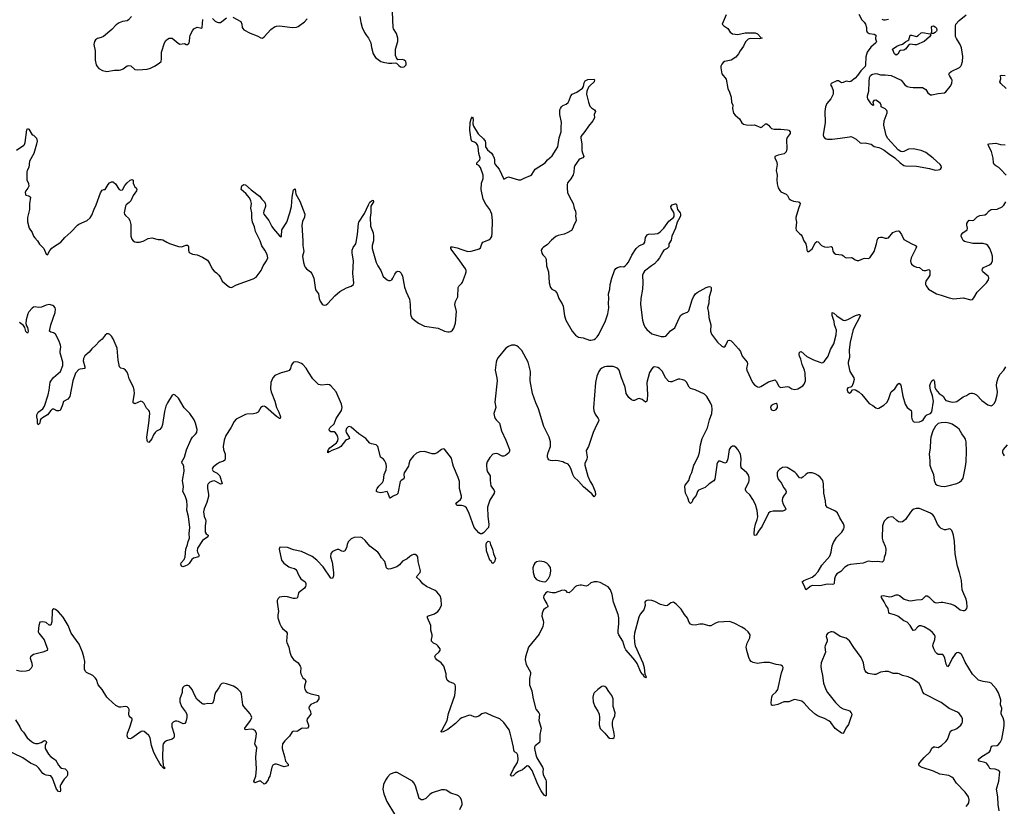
# Model space of a CAD drawing. Header units: inches. Extents: x 1603746 to 1744129, y 385869 to 533836.
# Tile 61 of 105: x 1713591 to 1726240, y 415609 to 425708. Entities that reach past the tile are written whole.
import ezdxf

# ---------------------------------------------------------------- set-up
doc = ezdxf.new("R2010")
doc.units = ezdxf.units.IN
doc.header["$MEASUREMENT"] = 0
for name, color, linetype in [('B7411', 7, 'Continuous'), ('B7412', 7, 'Continuous'), ('B7421', 7, 'Continuous'), ('B7422', 7, 'Continuous')]:
    doc.layers.add(name, color=color, linetype=linetype)

msp = doc.modelspace()

# ---------------------------------------------------------------- linework, layer by layer
at = {"layer": 'B7411', "color": 6}
for points, elevation in [([(1716124, 420000), (1716076, 419964), (1716066, 419950), (1716064, 419936), (1716078, 419910), (1716130, 419884), (1716162, 419850), (1716192, 419748), (1716170, 419745), (1716110, 419781), (1716090, 419787), (1716070, 419785), (1716034, 419770), (1716012, 419750), (1716002, 419730), (1716003, 419690), (1716017, 419617), (1716015, 419585), (1715997, 419510), (1715961, 419430), (1715952, 419390), (1715959, 419330), (1715980, 419290), (1715983, 419270), (1715973, 419210), (1715975, 419130), (1715986, 419106), (1716012, 419090), (1716007, 419070), (1715940, 419020), (1715877, 418923), (1715870, 418890), (1715875, 418870), (1715896, 418830), (1715889, 418811), (1715825, 418795), (1715802, 418778), (1715770, 418728), (1715750, 418707), (1715712, 418690), (1715685, 418685), (1715668, 418690), (1715663, 418717), (1715667, 418733), (1715702, 418778), (1715715, 418810), (1715724, 418910), (1715748, 418970), (1715756, 419010), (1715771, 419050), (1715768, 419110), (1715776, 419190), (1715760, 419330), (1715740, 419410), (1715743, 419470), (1715737, 419530), (1715716, 419596), (1715689, 419650), (1715696, 419710), (1715682, 419790), (1715705, 419910), (1715699, 419970), (1715690, 419997), (1715688, 420000)], 200), ([(1718590, 420000), (1718584, 419976), (1718531, 419890), (1718528, 419870), (1718531, 419829), (1718526, 419814), (1718490, 419794), (1718480, 419780), (1718450, 419626), (1718437, 419610), (1718390, 419590), (1718350, 419565), (1718340, 419580), (1718326, 419626), (1718310, 419650), (1718230, 419635), (1718190, 419640), (1718175, 419650), (1718173, 419670), (1718183, 419690), (1718203, 419717), (1718253, 419767), (1718264, 419790), (1718272, 419868), (1718297, 419930), (1718305, 419970), (1718298, 420000)], 200), ([(1719590, 420000), (1719587, 419987), (1719591, 419930), (1719602, 419902), (1719634, 419850), (1719636, 419790), (1719645, 419725), (1719651, 419710), (1719683, 419670), (1719690, 419650), (1719686, 419630), (1719630, 419538), (1719602, 419450), (1719604, 419330), (1719619, 419230), (1719613, 419190), (1719550, 419118), (1719530, 419107), (1719510, 419106), (1719490, 419118), (1719430, 419190), (1719366, 419370), (1719330, 419443), (1719310, 419460), (1719290, 419468), (1719267, 419473), (1719210, 419470), (1719195, 419490), (1719205, 419510), (1719254, 419550), (1719268, 419570), (1719267, 419590), (1719239, 419690), (1719239, 419779), (1719223, 419830), (1719164, 419970), (1719157, 420000)], 200), ([(1720000, 416054), (1719964, 416036), (1719930, 416002), (1719910, 415997), (1719898, 416010), (1719936, 416090), (1719984, 416170), (1719993, 416210), (1719990, 416266), (1719977, 416290), (1719947, 416310), (1719937, 416330), (1719933, 416370), (1719910, 416481), (1719893, 416550), (1719877, 416590), (1719810, 416685), (1719761, 416730), (1719670, 416765), (1719590, 416806), (1719570, 416809), (1719530, 416797), (1719490, 416768), (1719450, 416755), (1719430, 416757), (1719390, 416776), (1719370, 416781), (1719270, 416744), (1719250, 416730), (1719190, 416670), (1719090, 416596), (1719030, 416567), (1719010, 416562), (1719005, 416565), (1719004, 416570), (1719016, 416584), (1719081, 416710), (1719100, 416800), (1719180, 417030), (1719191, 417111), (1719191, 417150), (1719184, 417170), (1719170, 417186), (1719110, 417207), (1719083, 417230), (1719070, 417270), (1719068, 417310), (1719038, 417410), (1719007, 417450), (1718950, 417490), (1718934, 417510), (1718926, 417530), (1718931, 417550), (1718976, 417590), (1718991, 417610), (1718993, 417630), (1718964, 417670), (1718945, 417685), (1718905, 417705), (1718883, 417730), (1718880, 417750), (1718890, 417790), (1718891, 417810), (1718872, 417870), (1718871, 417930), (1718830, 418030), (1718831, 418049), (1718918, 418082), (1718961, 418110), (1718981, 418130), (1718999, 418161), (1719008, 418190), (1719007, 418270), (1718992, 418310), (1718950, 418364), (1718930, 418378), (1718817, 418430), (1718770, 418467), (1718734, 418510), (1718690, 418550), (1718697, 418570), (1718736, 418610), (1718741, 418630), (1718710, 418750), (1718704, 418810), (1718691, 418830), (1718670, 418840), (1718650, 418841), (1718630, 418834), (1718603, 418817), (1718570, 418787), (1718510, 418757), (1718470, 418710), (1718437, 418683), (1718361, 418659), (1718330, 418655), (1718310, 418662), (1718303, 418670), (1718281, 418750), (1718237, 418797), (1718211, 418851), (1718193, 418870), (1718089, 418949), (1718030, 419021), (1717990, 419054), (1717970, 419063), (1717890, 419062), (1717850, 419042), (1717810, 419005), (1717797, 418970), (1717790, 418928), (1717770, 418889), (1717750, 418880), (1717730, 418884), (1717690, 418904), (1717670, 418907), (1717610, 418881), (1717590, 418853), (1717584, 418810), (1717604, 418744), (1717624, 418610), (1717624, 418570), (1717610, 418533), (1717590, 418540), (1717490, 418684), (1717410, 418767), (1717350, 418816), (1717210, 418882), (1717110, 418903), (1717030, 418933), (1716943, 418937), (1716927, 418930), (1716924, 418910), (1716956, 418770), (1716967, 418750), (1716985, 418730), (1717050, 418684), (1717070, 418674), (1717121, 418661), (1717140, 418650), (1717153, 418633), (1717168, 418590), (1717190, 418550), (1717204, 418530), (1717257, 418490), (1717268, 418470), (1717269, 418450), (1717263, 418430), (1717250, 418409), (1717173, 418350), (1717158, 418290), (1717150, 418283), (1717130, 418276), (1717110, 418278), (1717030, 418300), (1716990, 418304), (1716930, 418293), (1716910, 418278), (1716898, 418250), (1716898, 418230), (1716918, 418110), (1716908, 418068), (1716908, 418028), (1716934, 417950), (1716955, 417910), (1716969, 417890), (1717014, 417854), (1717028, 417830), (1717018, 417730), (1717023, 417710), (1717049, 417650), (1717060, 417590), (1717077, 417537), (1717110, 417493), (1717167, 417450), (1717194, 417410), (1717202, 417390), (1717200, 417330), (1717204, 417310), (1717230, 417260), (1717257, 417237), (1717264, 417224), (1717265, 417210), (1717248, 417150), (1717248, 417130), (1717253, 417113), (1717270, 417085), (1717289, 417069), (1717333, 417053), (1717428, 417030), (1717436, 417010), (1717433, 416990), (1717407, 416950), (1717330, 416914), (1717308, 416890), (1717305, 416870), (1717327, 416827), (1717330, 416790), (1717284, 416730), (1717280, 416710), (1717303, 416650), (1717303, 416630), (1717290, 416611), (1717270, 416607), (1717227, 416613), (1717210, 416608), (1717170, 416576), (1717150, 416571), (1717110, 416573), (1717093, 416567), (1717059, 416510), (1716997, 416450), (1716969, 416410), (1716962, 416370), (1716965, 416350), (1716995, 416250), (1717005, 416190), (1717042, 416150), (1717038, 416130), (1716990, 416115), (1716890, 416150), (1716870, 416150), (1716842, 416138), (1716829, 416111), (1716804, 415996), (1716788, 415970), (1716782, 415950), (1716750, 415903), (1716730, 415895), (1716690, 415931), (1716667, 415933), (1716610, 415909), (1716598, 415930), (1716624, 415996), (1716634, 416090), (1716625, 416235), (1716627, 416293), (1716637, 416357), (1716636, 416370), (1716619, 416390), (1716611, 416410), (1716630, 416499), (1716632, 416550), (1716617, 416577), (1716590, 416597), (1716570, 416599), (1716487, 416590), (1716484, 416610), (1716558, 416710), (1716572, 416750), (1716566, 416770), (1716550, 416795), (1716469, 416889), (1716456, 416910), (1716441, 417050), (1716430, 417075), (1716394, 417114), (1716372, 417132), (1716336, 417150), (1716250, 417181), (1716210, 417190), (1716190, 417185), (1716171, 417169), (1716150, 417130), (1716107, 417070), (1716092, 417030), (1716085, 416970), (1716070, 416930), (1716050, 416925), (1716010, 416927), (1715970, 416920), (1715950, 416922), (1715930, 416930), (1715865, 416985), (1715839, 417030), (1715807, 417110), (1715770, 417154), (1715750, 417162), (1715730, 417159), (1715703, 417150), (1715686, 417134), (1715680, 417110), (1715680, 417070), (1715650, 416990), (1715648, 416950), (1715670, 416890), (1715722, 416822), (1715738, 416790), (1715738, 416750), (1715727, 416693), (1715714, 416670), (1715691, 416669), (1715630, 416698), (1715610, 416704), (1715590, 416704), (1715563, 416690), (1715547, 416670), (1715545, 416630), (1715576, 416536), (1715577, 416503), (1715572, 416490), (1715549, 416471), (1715479, 416450), (1715450, 416432), (1715436, 416410), (1715431, 416390), (1715424, 416230), (1715435, 416135), (1715440, 416120), (1715451, 416110), (1715450, 416089), (1715442, 416102), (1715430, 416104), (1715422, 416122), (1715410, 416132), (1715390, 416160), (1715341, 416250), (1715310, 416314), (1715284, 416390), (1715266, 416490), (1715250, 416516), (1715218, 416550), (1715190, 416570), (1715170, 416573), (1715153, 416570), (1715030, 416485), (1715010, 416477), (1714990, 416480), (1714981, 416490), (1714973, 416513), (1714974, 416550), (1715003, 416610), (1715038, 416718), (1715038, 416730), (1715010, 416753), (1714998, 416770), (1714995, 416790), (1714999, 416850), (1714990, 416870), (1714970, 416885), (1714950, 416892), (1714890, 416880), (1714870, 416881), (1714825, 416905), (1714730, 416990), (1714712, 417012), (1714650, 417109), (1714598, 417170), (1714576, 417236), (1714560, 417260), (1714529, 417289), (1714450, 417328), (1714438, 417338), (1714424, 417370), (1714422, 417410), (1714428, 417470), (1714417, 417530), (1714397, 417590), (1714354, 417690), (1714253, 417830), (1714213, 417930), (1714150, 418039), (1714090, 418104), (1714050, 418135), (1714030, 418144), (1714014, 418130), (1714010, 418118), (1714004, 417976), (1713990, 417934), (1713970, 417935), (1713930, 417967), (1713890, 417977), (1713850, 417972), (1713836, 417930), (1713830, 417850), (1713839, 417830), (1713905, 417745), (1713942, 417650), (1713947, 417630), (1713945, 417610), (1713890, 417586), (1713770, 417556), (1713730, 417530), (1713724, 417510), (1713746, 417446), (1713750, 417410), (1713739, 417381), (1713710, 417353), (1713676, 417344), (1713610, 417339), (1713550, 417352)], 300), ([(1713539, 416719), (1713593, 416630), (1713610, 416590), (1713640, 416560), (1713689, 416490), (1713742, 416442), (1713770, 416422), (1713794, 416414), (1713830, 416416), (1713868, 416430), (1713901, 416450), (1713910, 416453), (1713929, 416449), (1713935, 416430), (1713919, 416390), (1713918, 416350), (1713960, 416280), (1713990, 416246), (1714050, 416207), (1714090, 416138), (1714111, 416111), (1714130, 416099), (1714174, 416090), (1714196, 416070), (1714204, 416050), (1714206, 416010), (1714196, 415990), (1714161, 415959), (1714147, 415930), (1714121, 415890), (1714113, 415870), (1714117, 415810), (1714110, 415795), (1714090, 415800), (1714062, 415830), (1714012, 415972), (1713990, 415999), (1713930, 416008), (1713910, 416016), (1713889, 416030), (1713838, 416098), (1713807, 416127), (1713730, 416163), (1713630, 416231), (1713410, 416337)], 300), ([(1719247, 415570), (1719276, 415630), (1719277, 415650), (1719267, 415690), (1719250, 415723), (1719230, 415743), (1719210, 415754), (1719130, 415778), (1719070, 415815), (1719050, 415822), (1719010, 415822), (1718890, 415781), (1718859, 415761), (1718810, 415711), (1718770, 415693), (1718750, 415693), (1718730, 415703), (1718725, 415710), (1718675, 415870), (1718655, 415910), (1718639, 415930), (1718442, 416042), (1718410, 416045), (1718350, 416021), (1718315, 415985), (1718290, 415945), (1718266, 415890), (1718256, 415830), (1718267, 415770), (1718307, 415670), (1718408, 415510)], 400)]:
    msp.add_lwpolyline(points, dxfattribs=dict(at, elevation=elevation))
at = {"layer": 'B7411', "color": 6, "elevation": 200}
msp.add_lwpolyline([(1719670, 418727), (1719656, 418736), (1719650, 418750), (1719630, 418770), (1719589, 418890), (1719582, 418970), (1719588, 418990), (1719610, 419013), (1719630, 419006), (1719640, 418970), (1719667, 418910), (1719677, 418850), (1719705, 418790), (1719690, 418747)], close=True, dxfattribs=at)
at = {"layer": 'B7412', "color": 6}
for points, elevation in [([(1715029, 425751), (1714990, 425708), (1714970, 425695), (1714910, 425684), (1714870, 425666), (1714830, 425642), (1714777, 425583), (1714666, 425494), (1714639, 425481), (1714590, 425467), (1714566, 425450), (1714551, 425429), (1714544, 425390), (1714559, 425310), (1714562, 425190), (1714574, 425130), (1714586, 425106), (1714610, 425081), (1714654, 425054), (1714710, 425044), (1714810, 425062), (1714870, 425060), (1714890, 425065), (1714921, 425079), (1714970, 425115), (1714990, 425122), (1715017, 425117), (1715069, 425069), (1715110, 425063), (1715230, 425074), (1715270, 425085), (1715324, 425110), (1715385, 425150), (1715407, 425173), (1715414, 425206), (1715411, 425250), (1715415, 425290), (1715453, 425410), (1715470, 425439), (1715490, 425460), (1715510, 425469), (1715530, 425472), (1715550, 425469), (1715626, 425406), (1715650, 425395), (1715710, 425404), (1715730, 425390), (1715750, 425388), (1715761, 425399), (1715770, 425410), (1715774, 425430), (1715776, 425484), (1715783, 425510), (1715810, 425565), (1715830, 425590), (1715870, 425611), (1715910, 425602), (1715930, 425601), (1715934, 425606), (1715943, 425710)], 300), ([(1717961, 425750), (1717973, 425673), (1717992, 425610), (1718022, 425542), (1718045, 425505), (1718074, 425470), (1718104, 425410), (1718109, 425349), (1718131, 425270), (1718164, 425224), (1718231, 425171), (1718262, 425162), (1718330, 425151), (1718370, 425150), (1718416, 425156), (1718430, 425151), (1718461, 425121), (1718485, 425105), (1718510, 425099), (1718530, 425103), (1718556, 425130), (1718558, 425150), (1718550, 425172), (1718530, 425190), (1718510, 425196), (1718450, 425194), (1718430, 425217), (1718417, 425250), (1718417, 425330), (1718450, 425430), (1718449, 425470), (1718430, 425530), (1718394, 425590), (1718387, 425610), (1718380, 425810)], 300), ([(1716070, 425723), (1716103, 425690), (1716130, 425676), (1716147, 425673), (1716170, 425674), (1716190, 425683), (1716248, 425732)], 300), ([(1716330, 425741), (1716430, 425683), (1716445, 425650), (1716450, 425610), (1716456, 425596), (1716470, 425580), (1716550, 425535), (1716640, 425500), (1716690, 425475), (1716710, 425473), (1716730, 425488), (1716819, 425581), (1716865, 425615), (1716890, 425626), (1716930, 425630), (1717094, 425606), (1717147, 425613), (1717170, 425621), (1717250, 425680), (1717283, 425717)], 300), ([(1713550, 424033), (1713644, 424096), (1713653, 424107), (1713660, 424130), (1713684, 424296), (1713690, 424311), (1713710, 424302), (1713750, 424231), (1713770, 424225), (1713806, 424186), (1713814, 424150), (1713807, 424110), (1713773, 423990), (1713719, 423890), (1713710, 423810), (1713689, 423771), (1713685, 423755), (1713685, 423650), (1713704, 423604), (1713707, 423570), (1713696, 423544), (1713668, 423510), (1713663, 423490), (1713664, 423470), (1713670, 423456), (1713710, 423448), (1713730, 423430), (1713716, 423344), (1713716, 423270), (1713692, 423170), (1713692, 423112), (1713712, 423032), (1713750, 422975), (1713770, 422930), (1713786, 422906), (1713820, 422870), (1713847, 422827), (1713900, 422770), (1713930, 422697), (1713950, 422691), (1713977, 422743), (1714004, 422776), (1714026, 422794), (1714121, 422850), (1714171, 422910), (1714250, 422981), (1714332, 423068), (1714350, 423081), (1714459, 423130), (1714497, 423163), (1714520, 423200), (1714546, 423274), (1714575, 423330), (1714630, 423485), (1714650, 423519), (1714670, 423530), (1714690, 423527), (1714726, 423594), (1714745, 423615), (1714770, 423626), (1714790, 423626), (1714799, 423619), (1714820, 423600), (1714867, 423530), (1714890, 423519), (1714910, 423523), (1714942, 423578), (1714970, 423615), (1715010, 423646), (1715036, 423656), (1715048, 423648), (1715051, 423610), (1715060, 423580), (1715070, 423563), (1715088, 423548), (1715098, 423530), (1715090, 423510), (1715049, 423451), (1715018, 423382), (1714999, 423361), (1714959, 423330), (1714950, 423315), (1714934, 423230), (1714939, 423210), (1714950, 423194), (1714990, 423158), (1715008, 423128), (1715017, 423077), (1715018, 422930), (1715032, 422892), (1715050, 422870), (1715070, 422857), (1715090, 422851), (1715130, 422850), (1715176, 422864), (1715240, 422900), (1715290, 422906), (1715370, 422888), (1715410, 422887), (1715430, 422882), (1715480, 422850), (1715514, 422834), (1715630, 422796), (1715670, 422793), (1715730, 422813), (1715752, 422812), (1715760, 422790), (1715758, 422750), (1715770, 422721), (1715810, 422699), (1715870, 422688), (1715940, 422660), (1716002, 422622), (1716035, 422575), (1716065, 422510), (1716090, 422480), (1716120, 422460), (1716149, 422429), (1716170, 422400), (1716192, 422350), (1716270, 422286), (1716290, 422275), (1716310, 422271), (1716375, 422305), (1716590, 422380), (1716630, 422401), (1716695, 422490), (1716720, 422550), (1716760, 422610), (1716777, 422650), (1716770, 422692), (1716740, 422750), (1716703, 422803), (1716682, 422870), (1716621, 422990), (1716607, 423050), (1716584, 423110), (1716574, 423166), (1716574, 423230), (1716559, 423290), (1716567, 423350), (1716562, 423382), (1716542, 423422), (1716496, 423476), (1716438, 423530), (1716446, 423574), (1716469, 423591), (1716490, 423587), (1716563, 423523), (1716670, 423444), (1716702, 423402), (1716734, 423370), (1716745, 423350), (1716748, 423330), (1716747, 423310), (1716727, 423250), (1716725, 423230), (1716728, 423210), (1716792, 423132), (1716830, 423052), (1716850, 423022), (1716930, 422933), (1716950, 422919), (1716955, 422930), (1716957, 423010), (1717021, 423110), (1717062, 423230), (1717081, 423310), (1717090, 423431), (1717110, 423525), (1717130, 423536), (1717138, 423470), (1717190, 423379), (1717256, 423210), (1717250, 423172), (1717224, 423116), (1717216, 423070), (1717229, 422870), (1717228, 422808), (1717243, 422730), (1717223, 422670), (1717236, 422590), (1717248, 422550), (1717259, 422530), (1717276, 422510), (1717327, 422470), (1717342, 422450), (1717370, 422390), (1717390, 422239), (1717429, 422189), (1717438, 422130), (1717450, 422093), (1717477, 422057), (1717490, 422049), (1717510, 422044), (1717530, 422049), (1717550, 422063), (1717638, 422162), (1717702, 422218), (1717790, 422265), (1717850, 422286), (1717878, 422310), (1717882, 422330), (1717869, 422450), (1717881, 422610), (1717861, 422710), (1717864, 422750), (1717877, 422783), (1717908, 422830), (1717915, 422850), (1717931, 422950), (1717944, 423090), (1717950, 423110), (1718020, 423220), (1718070, 423330), (1718090, 423365), (1718110, 423384), (1718130, 423393), (1718137, 423370), (1718104, 423316), (1718101, 423299), (1718100, 423230), (1718092, 423170), (1718096, 423056), (1718130, 422971), (1718136, 422930), (1718136, 422870), (1718121, 422810), (1718118, 422770), (1718170, 422592), (1718190, 422549), (1718229, 422489), (1718260, 422410), (1718310, 422367), (1718330, 422359), (1718350, 422360), (1718370, 422370), (1718386, 422390), (1718410, 422443), (1718430, 422473), (1718450, 422480), (1718470, 422477), (1718490, 422455), (1718510, 422416), (1718536, 422276), (1718556, 422216), (1718598, 422118), (1718609, 422050), (1718611, 421930), (1718615, 421910), (1718630, 421881), (1718662, 421850), (1718716, 421810), (1718790, 421772), (1718967, 421747), (1719050, 421711), (1719090, 421699), (1719110, 421699), (1719130, 421705), (1719150, 421720), (1719170, 421746), (1719189, 421810), (1719203, 421963), (1719183, 422050), (1719191, 422090), (1719219, 422150), (1719224, 422270), (1719233, 422287), (1719270, 422324), (1719280, 422340), (1719319, 422441), (1719326, 422470), (1719325, 422490), (1719316, 422510), (1719224, 422644), (1719141, 422750), (1719129, 422770), (1719130, 422790), (1719150, 422793), (1719210, 422781), (1719270, 422756), (1719350, 422734), (1719390, 422735), (1719470, 422758), (1719493, 422767), (1719510, 422779), (1719517, 422790), (1719528, 422832), (1719541, 422850), (1719618, 422882), (1719641, 422899), (1719655, 422925), (1719660, 422970), (1719667, 423130), (1719657, 423210), (1719632, 423272), (1719578, 423338), (1719544, 423404), (1719521, 423530), (1719525, 423610), (1719545, 423670), (1719547, 423710), (1719511, 423811), (1719490, 423834), (1719464, 423850), (1719463, 423870), (1719502, 423910), (1719506, 423930), (1719490, 423990), (1719482, 424070), (1719475, 424095), (1719459, 424119), (1719435, 424135), (1719410, 424143), (1719401, 424150), (1719390, 424170), (1719374, 424290), (1719378, 424390), (1719390, 424437), (1719410, 424459), (1719416, 424430), (1719414, 424370), (1719421, 424341), (1719481, 424241), (1719550, 424179), (1719571, 424150), (1719577, 424130), (1719577, 424077), (1719582, 424062), (1719599, 424039), (1719650, 423995), (1719668, 423970), (1719688, 423930), (1719692, 423910), (1719692, 423870), (1719699, 423850), (1719751, 423790), (1719810, 423661), (1719850, 423683), (1719870, 423689), (1720000, 423653)], 200), ([(1715688, 420000), (1715680, 420010), (1715675, 420030), (1715710, 420090), (1715733, 420187), (1715790, 420316), (1715810, 420350), (1715850, 420387), (1715867, 420410), (1715873, 420447), (1715851, 420530), (1715831, 420570), (1715777, 420650), (1715705, 420725), (1715630, 420847), (1715590, 420889), (1715570, 420897), (1715550, 420888), (1715490, 420790), (1715470, 420748), (1715450, 420678), (1715425, 420510), (1715417, 420483), (1715392, 420448), (1715350, 420425), (1715330, 420408), (1715310, 420377), (1715290, 420327), (1715250, 420280), (1715243, 420283), (1715233, 420293), (1715230, 420304), (1715225, 420350), (1715251, 420530), (1715261, 420650), (1715258, 420678), (1715252, 420692), (1715222, 420722), (1715190, 420779), (1715170, 420801), (1715149, 420809), (1715070, 420777), (1715051, 420790), (1715051, 420811), (1715067, 420910), (1715063, 420950), (1715052, 420990), (1714999, 421099), (1714985, 421150), (1714970, 421182), (1714950, 421209), (1714930, 421225), (1714890, 421232), (1714872, 421252), (1714858, 421338), (1714842, 421490), (1714794, 421610), (1714770, 421647), (1714750, 421665), (1714730, 421675), (1714710, 421674), (1714690, 421659), (1714650, 421607), (1714607, 421573), (1714570, 421530), (1714516, 421484), (1714482, 421438), (1714426, 421394), (1714410, 421360), (1714407, 421330), (1714429, 421250), (1714429, 421231), (1714370, 421223), (1714350, 421215), (1714309, 421170), (1714275, 421070), (1714234, 420870), (1714210, 420836), (1714154, 420806), (1714137, 420750), (1714110, 420689), (1714095, 420685), (1714070, 420688), (1714030, 420708), (1714010, 420708), (1713990, 420691), (1713950, 420634), (1713883, 420597), (1713862, 420578), (1713854, 420566), (1713850, 420530), (1713830, 420508), (1713820, 420530), (1713821, 420570), (1713810, 420609), (1713810, 420633), (1713827, 420670), (1713889, 420711), (1713912, 420748), (1713958, 420890), (1713971, 420950), (1713984, 421056), (1713998, 421082), (1714025, 421115), (1714115, 421190), (1714146, 421270), (1714146, 421310), (1714112, 421432), (1714111, 421450), (1714119, 421510), (1714116, 421530), (1714094, 421590), (1714050, 421670), (1714026, 421686), (1713990, 421696), (1713975, 421710), (1713992, 421790), (1714048, 421950), (1714052, 421990), (1714045, 422010), (1714029, 422029), (1714017, 422037), (1713970, 422051), (1713930, 422044), (1713870, 422018), (1713830, 422015), (1713790, 422021), (1713770, 422019), (1713750, 422005), (1713710, 421956), (1713696, 421930), (1713673, 421853), (1713668, 421808), (1713677, 421777), (1713690, 421757), (1713700, 421710), (1713696, 421690), (1713690, 421684), (1713670, 421705), (1713657, 421757), (1713642, 421782), (1713590, 421819)], 200), ([(1720000, 421502), (1719979, 421519), (1719950, 421531), (1719910, 421528), (1719870, 421513), (1719836, 421490), (1719737, 421370), (1719719, 421341), (1719710, 421310), (1719701, 421210), (1719722, 421110), (1719726, 421070), (1719696, 420796), (1719706, 420730), (1719683, 420650), (1719689, 420610), (1719699, 420590), (1719711, 420571), (1719757, 420530), (1719780, 420430), (1719837, 420310), (1719883, 420190), (1719885, 420170), (1719873, 420147), (1719830, 420112), (1719810, 420103), (1719790, 420105), (1719734, 420134), (1719710, 420139), (1719671, 420129), (1719631, 420089), (1719597, 420030), (1719590, 420000)], 200), ([(1718298, 420000), (1718295, 420015), (1718279, 420050), (1718265, 420065), (1718228, 420090), (1718196, 420216), (1718190, 420230), (1718170, 420248), (1718110, 420264), (1718090, 420273), (1718037, 420330), (1717949, 420389), (1717850, 420477), (1717830, 420487), (1717810, 420483), (1717799, 420470), (1717790, 420459), (1717782, 420430), (1717785, 420410), (1717824, 420350), (1717826, 420330), (1717817, 420323), (1717790, 420316), (1717775, 420305), (1717716, 420230), (1717690, 420210), (1717601, 420179), (1717570, 420160), (1717560, 420160), (1717550, 420146), (1717549, 420169), (1717559, 420190), (1717576, 420210), (1717663, 420277), (1717679, 420301), (1717681, 420330), (1717677, 420350), (1717670, 420372), (1717650, 420405), (1717630, 420416), (1717590, 420415), (1717571, 420430), (1717566, 420450), (1717575, 420470), (1717630, 420518), (1717658, 420590), (1717727, 420690), (1717734, 420730), (1717726, 420770), (1717655, 420930), (1717590, 421008), (1717570, 421021), (1717550, 421026), (1717470, 421016), (1717450, 421018), (1717430, 421026), (1717358, 421098), (1717301, 421181), (1717270, 421236), (1717230, 421280), (1717210, 421294), (1717170, 421309), (1717130, 421314), (1717110, 421309), (1717090, 421290), (1717080, 421270), (1717070, 421230), (1717055, 421205), (1717030, 421194), (1716950, 421173), (1716870, 421138), (1716845, 421110), (1716816, 421050), (1716815, 420970), (1716821, 420930), (1716869, 420810), (1716890, 420730), (1716920, 420670), (1716940, 420610), (1716937, 420590), (1716930, 420587), (1716890, 420612), (1716750, 420738), (1716730, 420745), (1716710, 420743), (1716688, 420730), (1716655, 420670), (1716630, 420655), (1716593, 420647), (1716510, 420643), (1716490, 420638), (1716370, 420578), (1716345, 420550), (1716305, 420470), (1716240, 420370), (1716218, 420310), (1716206, 420230), (1716209, 420190), (1716231, 420130), (1716231, 420070), (1716226, 420054), (1716210, 420042), (1716158, 420022), (1716133, 420007), (1716124, 420000)], 200), ([(1719157, 420000), (1719137, 420077), (1719050, 420196), (1719030, 420199), (1719010, 420192), (1718954, 420146), (1718925, 420135), (1718890, 420135), (1718790, 420165), (1718730, 420162), (1718690, 420143), (1718651, 420110), (1718603, 420050), (1718590, 420000)], 200)]:
    msp.add_lwpolyline(points, dxfattribs=dict(at, elevation=elevation))
at = {"layer": 'B7421', "color": 6}
for points, elevation in [([(1720852, 420000), (1720852, 419990), (1720888, 419848), (1720920, 419780), (1720950, 419730), (1720983, 419650), (1720988, 419610), (1720981, 419590), (1720970, 419581), (1720939, 419619), (1720832, 419710), (1720770, 419785), (1720716, 419836), (1720695, 419870), (1720670, 419944), (1720650, 419983), (1720636, 420000)], 200), ([(1722548, 420000), (1722545, 419990), (1722519, 419810), (1722510, 419788), (1722450, 419751), (1722396, 419704), (1722310, 419666), (1722298, 419650), (1722280, 419600), (1722250, 419567), (1722240, 419550), (1722230, 419517), (1722210, 419495), (1722190, 419515), (1722173, 419570), (1722143, 419630), (1722135, 419710), (1722141, 419730), (1722188, 419790), (1722203, 419850), (1722226, 419894), (1722253, 419987), (1722259, 420000)], 200), ([(1726175, 415550), (1726160, 415630), (1726155, 415730), (1726141, 415830), (1726170, 415930), (1726181, 416050), (1726168, 416068), (1726155, 416075), (1726124, 416084), (1726068, 416088), (1726054, 416094), (1726037, 416130), (1726010, 416161), (1725990, 416173), (1725917, 416190), (1725906, 416210), (1725950, 416250), (1726049, 416310), (1726064, 416330), (1726071, 416369), (1726080, 416380), (1726093, 416387), (1726150, 416390), (1726162, 416398), (1726186, 416430), (1726207, 416473), (1726234, 416610), (1726239, 416650), (1726237, 416697), (1726225, 416745), (1726199, 416790), (1726198, 416822), (1726207, 416850), (1726207, 416867), (1726191, 416910), (1726195, 416975), (1726167, 417067), (1726137, 417117), (1726070, 417188), (1726050, 417198), (1725970, 417210), (1725910, 417228), (1725830, 417305), (1725739, 417459), (1725707, 417530), (1725690, 417557), (1725670, 417577), (1725650, 417585), (1725630, 417581), (1725610, 417561), (1725570, 417507), (1725530, 417426), (1725510, 417401), (1725492, 417432), (1725476, 417510), (1725462, 417542), (1725450, 417556), (1725390, 417560), (1725374, 417570), (1725356, 417590), (1725333, 417630), (1725323, 417670), (1725327, 417690), (1725349, 417750), (1725351, 417790), (1725343, 417810), (1725319, 417839), (1725282, 417870), (1725210, 417913), (1725170, 417928), (1725150, 417926), (1725130, 417915), (1725090, 417872), (1725070, 417865), (1725029, 417930), (1724992, 417972), (1724950, 417992), (1724870, 418051), (1724830, 418068), (1724766, 418086), (1724758, 418098), (1724746, 418150), (1724717, 418190), (1724696, 418236), (1724661, 418290), (1724663, 418310), (1724684, 418316), (1724770, 418300), (1724796, 418304), (1724850, 418323), (1724870, 418324), (1724895, 418315), (1724953, 418270), (1725010, 418250), (1725033, 418247), (1725110, 418261), (1725175, 418265), (1725190, 418270), (1725230, 418309), (1725250, 418312), (1725270, 418299), (1725330, 418237), (1725350, 418225), (1725370, 418222), (1725430, 418230), (1725450, 418228), (1725549, 418209), (1725606, 418186), (1725672, 418130), (1725710, 418121), (1725730, 418124), (1725747, 418133), (1725758, 418150), (1725761, 418170), (1725758, 418230), (1725749, 418270), (1725705, 418365), (1725699, 418390), (1725688, 418510), (1725663, 418610), (1725637, 418690), (1725608, 418850), (1725599, 419010), (1725588, 419088), (1725576, 419130), (1725566, 419150), (1725550, 419167), (1725531, 419171), (1725490, 419159), (1725470, 419158), (1725430, 419174), (1725410, 419192), (1725381, 419230), (1725337, 419330), (1725322, 419350), (1725290, 419372), (1725150, 419432), (1725106, 419434), (1725076, 419424), (1725056, 419410), (1725034, 419386), (1724970, 419291), (1724950, 419272), (1724930, 419261), (1724910, 419257), (1724882, 419262), (1724858, 419278), (1724810, 419322), (1724790, 419327), (1724750, 419318), (1724730, 419305), (1724698, 419270), (1724686, 419250), (1724675, 419210), (1724669, 419050), (1724678, 419018), (1724709, 418950), (1724716, 418910), (1724714, 418850), (1724695, 418805), (1724692, 418768), (1724684, 418750), (1724670, 418744), (1724610, 418752), (1724550, 418746), (1724490, 418755), (1724425, 418730), (1724266, 418714), (1724234, 418706), (1724190, 418679), (1724138, 418622), (1724090, 418592), (1724072, 418570), (1724057, 418530), (1724056, 418470), (1724050, 418460), (1724030, 418457), (1723970, 418461), (1723870, 418439), (1723770, 418443), (1723747, 418433), (1723710, 418401), (1723690, 418390), (1723675, 418435), (1723643, 418490), (1723666, 418510), (1723770, 418551), (1723810, 418582), (1723850, 418625), (1723896, 418704), (1723998, 418822), (1724015, 418870), (1724027, 418953), (1724044, 418996), (1724082, 419058), (1724153, 419130), (1724177, 419170), (1724182, 419190), (1724183, 419210), (1724176, 419236), (1724129, 419311), (1724096, 419376), (1724063, 419403), (1723970, 419446), (1723948, 419470), (1723942, 419530), (1723921, 419630), (1723917, 419750), (1723907, 419790), (1723896, 419810), (1723875, 419835), (1723850, 419857), (1723810, 419878), (1723771, 419891), (1723730, 419890), (1723710, 419884), (1723689, 419871), (1723650, 419834), (1723630, 419822), (1723610, 419826), (1723570, 419879), (1723550, 419898), (1723450, 419958), (1723424, 419964), (1723390, 419959), (1723350, 419935), (1723331, 419910), (1723322, 419890), (1723320, 419850), (1723336, 419810), (1723376, 419756), (1723402, 419702), (1723429, 419670), (1723437, 419650), (1723432, 419630), (1723410, 419603), (1723392, 419570), (1723384, 419530), (1723400, 419490), (1723434, 419430), (1723430, 419414), (1723415, 419405), (1723390, 419400), (1723270, 419400), (1723230, 419388), (1723210, 419372), (1723130, 419204), (1723080, 419140), (1723050, 419089), (1723030, 419085), (1723026, 419106), (1723030, 419170), (1723043, 419230), (1723067, 419290), (1723075, 419325), (1723065, 419405), (1723043, 419483), (1723010, 419547), (1722970, 419607), (1722922, 419650), (1722915, 419670), (1722917, 419690), (1722959, 419770), (1722963, 419790), (1722961, 419830), (1722948, 419868), (1722933, 419890), (1722867, 419947), (1722859, 419959), (1722853, 419990), (1722854, 420000)], 200), ([(1725283, 420000), (1725283, 419990), (1725294, 419950), (1725331, 419871), (1725340, 419790), (1725354, 419750), (1725378, 419730), (1725430, 419717), (1725470, 419716), (1725530, 419726), (1725630, 419754), (1725665, 419770), (1725691, 419790), (1725710, 419823), (1725743, 419970), (1725747, 420000)], 200), ([(1725750, 415607), (1725772, 415630), (1725786, 415654), (1725790, 415690), (1725778, 415730), (1725739, 415790), (1725626, 415906), (1725585, 415965), (1725565, 415985), (1725525, 416005), (1725410, 416021), (1725330, 416058), (1725185, 416105), (1725147, 416130), (1725142, 416150), (1725153, 416170), (1725210, 416235), (1725286, 416310), (1725310, 416354), (1725324, 416370), (1725330, 416374), (1725347, 416373), (1725390, 416365), (1725432, 416388), (1725490, 416442), (1725510, 416467), (1725550, 416572), (1725570, 416587), (1725605, 416595), (1725630, 416608), (1725682, 416650), (1725695, 416670), (1725702, 416690), (1725701, 416730), (1725690, 416760), (1725661, 416801), (1725639, 416819), (1725530, 416866), (1725430, 416940), (1725212, 417052), (1725193, 417073), (1725166, 417146), (1725144, 417184), (1725113, 417213), (1725050, 417251), (1725005, 417270), (1724930, 417289), (1724888, 417308), (1724870, 417313), (1724810, 417316), (1724750, 417338), (1724710, 417340), (1724650, 417333), (1724590, 417300), (1724570, 417300), (1724490, 417315), (1724470, 417326), (1724451, 417350), (1724443, 417370), (1724429, 417449), (1724400, 417520), (1724307, 417647), (1724250, 417733), (1724210, 417766), (1724130, 417789), (1724050, 417843), (1724030, 417848), (1724010, 417847), (1723971, 417830), (1723954, 417810), (1723953, 417790), (1723964, 417750), (1723964, 417730), (1723938, 417670), (1723936, 417650), (1723944, 417590), (1723888, 417450), (1723883, 417410), (1723885, 417370), (1723904, 417290), (1723917, 417190), (1723946, 417110), (1723969, 417069), (1724070, 416943), (1724130, 416883), (1724170, 416859), (1724230, 416843), (1724250, 416833), (1724272, 416810), (1724280, 416790), (1724278, 416770), (1724263, 416737), (1724239, 416661), (1724202, 416610), (1724174, 416546), (1724170, 416543), (1724150, 416548), (1724067, 416607), (1724010, 416683), (1723986, 416706), (1723930, 416738), (1723847, 416767), (1723810, 416790), (1723736, 416856), (1723670, 416935), (1723638, 416958), (1723550, 416980), (1723530, 416977), (1723470, 416952), (1723406, 416950), (1723330, 416918), (1723290, 416906), (1723264, 416904), (1723249, 416909), (1723243, 416943), (1723252, 417010), (1723264, 417036), (1723310, 417079), (1723330, 417110), (1723378, 417322), (1723395, 417370), (1723397, 417390), (1723392, 417410), (1723370, 417422), (1723310, 417431), (1723223, 417457), (1723150, 417457), (1723070, 417442), (1723015, 417455), (1722989, 417470), (1722971, 417491), (1722958, 417518), (1722931, 417610), (1722925, 417650), (1722936, 417704), (1722970, 417770), (1722973, 417810), (1722950, 417847), (1722910, 417883), (1722870, 417909), (1722770, 417960), (1722710, 417980), (1722566, 417974), (1722530, 417962), (1722470, 417927), (1722450, 417927), (1722370, 417947), (1722330, 417946), (1722270, 417935), (1722230, 417938), (1722209, 417949), (1722191, 417970), (1722170, 418025), (1722133, 418070), (1722090, 418138), (1722026, 418206), (1721990, 418228), (1721957, 418223), (1721914, 418186), (1721890, 418183), (1721821, 418201), (1721750, 418237), (1721710, 418252), (1721675, 418255), (1721647, 418250), (1721630, 418241), (1721623, 418230), (1721627, 418187), (1721611, 418130), (1721563, 418077), (1721544, 418036), (1721488, 417830), (1721484, 417790), (1721488, 417710), (1721497, 417670), (1721597, 417450), (1721613, 417390), (1721622, 417302), (1721631, 417290), (1721637, 417270), (1721630, 417259), (1721610, 417276), (1721599, 417299), (1721590, 417305), (1721570, 417333), (1721522, 417442), (1721505, 417470), (1721472, 417512), (1721377, 417617), (1721364, 417644), (1721338, 417730), (1721289, 417810), (1721281, 417830), (1721278, 417870), (1721290, 417950), (1721290, 418030), (1721280, 418070), (1721220, 418230), (1721204, 418330), (1721182, 418390), (1721150, 418428), (1721050, 418481), (1721010, 418490), (1720970, 418490), (1720930, 418476), (1720890, 418444), (1720870, 418436), (1720810, 418448), (1720790, 418449), (1720750, 418440), (1720730, 418429), (1720690, 418383), (1720650, 418351), (1720630, 418353), (1720610, 418376), (1720586, 418386), (1720550, 418379), (1720470, 418351), (1720430, 418350), (1720370, 418363), (1720350, 418349), (1720325, 418315), (1720322, 418290), (1720338, 418250), (1720365, 418210), (1720376, 418184), (1720374, 418170), (1720346, 418154), (1720322, 418130), (1720305, 418090), (1720300, 418050), (1720315, 417995), (1720318, 417970), (1720310, 417919), (1720263, 417817), (1720126, 417650), (1720089, 417530), (1720086, 417490), (1720098, 417430), (1720153, 417330), (1720154, 417310), (1720139, 417250), (1720141, 417170), (1720171, 417090), (1720184, 417010), (1720217, 416870), (1720228, 416850), (1720262, 416810), (1720268, 416790), (1720262, 416710), (1720289, 416610), (1720288, 416590), (1720271, 416530), (1720274, 416450), (1720268, 416430), (1720213, 416387), (1720205, 416370), (1720204, 416350), (1720222, 416270), (1720236, 416230), (1720309, 416110), (1720314, 416090), (1720311, 416050), (1720315, 416015), (1720348, 415950), (1720353, 415930), (1720355, 415750), (1720350, 415737), (1720345, 415745), (1720330, 415750), (1720290, 415809), (1720248, 415890), (1720174, 416070), (1720150, 416104), (1720130, 416123), (1720110, 416128), (1720050, 416079), (1720000, 416054)], 300)]:
    msp.add_lwpolyline(points, dxfattribs=dict(at, elevation=elevation))
for points, elevation in [([(1720270, 418756), (1720232, 418748), (1720210, 418730), (1720196, 418710), (1720185, 418670), (1720186, 418610), (1720206, 418550), (1720230, 418522), (1720270, 418505), (1720330, 418490), (1720350, 418494), (1720386, 418534), (1720404, 418576), (1720416, 418630), (1720410, 418674), (1720386, 418710), (1720362, 418730), (1720330, 418747)], 300), ([(1721090, 417152), (1721070, 417145), (1721016, 417110), (1720973, 417067), (1720964, 417050), (1720956, 417010), (1720960, 416950), (1720981, 416890), (1721017, 416830), (1721034, 416790), (1721039, 416750), (1721035, 416655), (1721047, 416607), (1721107, 416547), (1721150, 416496), (1721170, 416485), (1721210, 416480), (1721229, 416491), (1721234, 416510), (1721230, 416543), (1721205, 416645), (1721205, 416690), (1721215, 416725), (1721235, 416770), (1721242, 416810), (1721217, 416890), (1721216, 416990), (1721200, 417030), (1721161, 417081), (1721130, 417131), (1721110, 417149)], 400)]:
    msp.add_lwpolyline(points, close=True, dxfattribs=dict(at, elevation=elevation))
at = {"layer": 'B7422', "color": 6}
for points, elevation in [([(1722665, 425770), (1722617, 425650), (1722635, 425630), (1722690, 425593), (1722716, 425550), (1722748, 425528), (1722816, 425516), (1722910, 425540), (1723038, 425538), (1723070, 425527), (1723116, 425476), (1723131, 425470), (1723096, 425464), (1722975, 425465), (1722950, 425457), (1722935, 425445), (1722917, 425423), (1722889, 425370), (1722845, 425310), (1722827, 425270), (1722792, 425228), (1722730, 425190), (1722646, 425170), (1722630, 425159), (1722610, 425135), (1722600, 425110), (1722599, 425090), (1722612, 425012), (1722666, 424946), (1722686, 424826), (1722710, 424777), (1722732, 424712), (1722735, 424650), (1722752, 424610), (1722749, 424570), (1722761, 424510), (1722782, 424482), (1722836, 424436), (1722870, 424382), (1722890, 424367), (1722930, 424357), (1722990, 424354), (1723030, 424358), (1723110, 424325), (1723130, 424333), (1723170, 424371), (1723190, 424373), (1723210, 424356), (1723230, 424327), (1723250, 424310), (1723283, 424303), (1723370, 424304), (1723453, 424293), (1723470, 424289), (1723490, 424270), (1723490, 424248), (1723450, 424196), (1723441, 424170), (1723445, 424050), (1723439, 424010), (1723410, 423984), (1723333, 423967), (1723293, 423950), (1723294, 423930), (1723314, 423890), (1723323, 423850), (1723311, 423770), (1723322, 423710), (1723318, 423650), (1723322, 423602), (1723335, 423550), (1723354, 423514), (1723370, 423497), (1723437, 423470), (1723456, 423450), (1723475, 423410), (1723500, 423390), (1723530, 423378), (1723590, 423370), (1723604, 423364), (1723616, 423350), (1723614, 423330), (1723595, 423285), (1723561, 423170), (1723561, 423150), (1723571, 423110), (1723560, 423030), (1723568, 423008), (1723610, 422962), (1723630, 422946), (1723645, 422925), (1723664, 422870), (1723690, 422830), (1723698, 422790), (1723701, 422750), (1723710, 422733), (1723730, 422732), (1723770, 422768), (1723790, 422797), (1723810, 422842), (1723830, 422861), (1723850, 422854), (1723891, 422810), (1723930, 422791), (1723970, 422787), (1724017, 422797), (1724027, 422787), (1724038, 422738), (1724054, 422710), (1724077, 422697), (1724151, 422691), (1724175, 422675), (1724190, 422658), (1724210, 422649), (1724275, 422655), (1724290, 422649), (1724324, 422624), (1724350, 422616), (1724370, 422616), (1724430, 422643), (1724450, 422645), (1724490, 422640), (1724511, 422649), (1724569, 422731), (1724599, 422830), (1724610, 422890), (1724619, 422901), (1724630, 422910), (1724650, 422916), (1724670, 422915), (1724710, 422904), (1724730, 422902), (1724750, 422909), (1724806, 422974), (1724850, 422992), (1724876, 422996), (1724891, 422991), (1724921, 422950), (1724950, 422887), (1725050, 422829), (1725098, 422810), (1725111, 422791), (1725105, 422770), (1725044, 422650), (1725036, 422610), (1725038, 422590), (1725048, 422570), (1725082, 422542), (1725110, 422532), (1725150, 422526), (1725190, 422494), (1725207, 422487), (1725230, 422488), (1725270, 422500), (1725281, 422490), (1725285, 422465), (1725281, 422430), (1725272, 422408), (1725232, 422350), (1725228, 422330), (1725228, 422310), (1725237, 422290), (1725267, 422247), (1725368, 422188), (1725430, 422173), (1725530, 422136), (1725590, 422124), (1725710, 422138), (1725810, 422113), (1725830, 422115), (1725850, 422138), (1725893, 422210), (1726011, 422329), (1726038, 422370), (1726041, 422390), (1726036, 422410), (1726017, 422430), (1725962, 422470), (1725955, 422490), (1725959, 422510), (1725973, 422527), (1726050, 422562), (1726077, 422583), (1726089, 422611), (1726088, 422670), (1726076, 422716), (1726053, 422770), (1726028, 422808), (1726010, 422823), (1725970, 422834), (1725836, 422836), (1725730, 422860), (1725712, 422872), (1725698, 422898), (1725687, 422930), (1725690, 422950), (1725707, 422970), (1725762, 423010), (1725767, 423030), (1725758, 423070), (1725760, 423090), (1725770, 423113), (1725784, 423130), (1725790, 423134), (1725830, 423131), (1725850, 423136), (1725890, 423176), (1725925, 423195), (1725990, 423201), (1726010, 423215), (1726044, 423256), (1726070, 423270), (1726150, 423277), (1726214, 423306), (1726234, 423326), (1726259, 423370)], 300), ([(1724370, 425781), (1724410, 425707), (1724438, 425678), (1724457, 425650), (1724470, 425610), (1724470, 425570), (1724476, 425550), (1724503, 425530), (1724570, 425523), (1724590, 425510), (1724584, 425464), (1724588, 425448), (1724599, 425430), (1724591, 425410), (1724523, 425357), (1724477, 425290), (1724459, 425230), (1724458, 425130), (1724453, 425107), (1724397, 425050), (1724354, 424990), (1724323, 424957), (1724270, 424915), (1724251, 424909), (1724210, 424917), (1724170, 424901), (1724150, 424899), (1724110, 424923), (1724090, 424922), (1724016, 424890), (1724010, 424882), (1724006, 424870), (1724024, 424844), (1724040, 424800), (1724040, 424750), (1724013, 424690), (1723961, 424630), (1723941, 424590), (1723934, 424530), (1723938, 424390), (1723912, 424230), (1723918, 424210), (1723930, 424192), (1723950, 424180), (1723970, 424176), (1724030, 424176), (1724130, 424185), (1724250, 424206), (1724270, 424207), (1724290, 424201), (1724335, 424175), (1724390, 424128), (1724410, 424123), (1724453, 424127), (1724510, 424115), (1724530, 424108), (1724570, 424078), (1724630, 424069), (1724650, 424060), (1724695, 424035), (1724750, 423989), (1724834, 423934), (1724901, 423870), (1724950, 423837), (1724970, 423832), (1725110, 423827), (1725278, 423798), (1725350, 423778), (1725390, 423779), (1725410, 423786), (1725419, 423790), (1725434, 423810), (1725429, 423830), (1725415, 423850), (1725325, 423930), (1725230, 424001), (1725170, 424028), (1725070, 424051), (1725010, 424047), (1724950, 424014), (1724930, 424010), (1724910, 424014), (1724876, 424036), (1724743, 424183), (1724723, 424223), (1724693, 424353), (1724698, 424410), (1724733, 424513), (1724734, 424530), (1724730, 424543), (1724710, 424562), (1724658, 424590), (1724659, 424610), (1724649, 424630), (1724610, 424663), (1724590, 424673), (1724565, 424670), (1724551, 424650), (1724558, 424610), (1724550, 424605), (1724530, 424624), (1724522, 424642), (1724486, 424690), (1724481, 424710), (1724482, 424730), (1724501, 424790), (1724502, 424910), (1724510, 424966), (1724522, 424990), (1724537, 425003), (1724550, 425010), (1724584, 425016), (1724610, 425015), (1724650, 425002), (1724710, 425002), (1724788, 424990), (1724915, 424930), (1724960, 424870), (1724990, 424850), (1725030, 424840), (1725070, 424838), (1725190, 424839), (1725230, 424812), (1725257, 424770), (1725290, 424744), (1725310, 424743), (1725390, 424762), (1725472, 424770), (1725490, 424784), (1725545, 424850), (1725565, 424890), (1725568, 424930), (1725561, 424950), (1725535, 424990), (1725528, 425010), (1725535, 425025), (1725558, 425042), (1725666, 425094), (1725681, 425110), (1725690, 425128), (1725702, 425170), (1725706, 425234), (1725690, 425345), (1725673, 425390), (1725625, 425465), (1725614, 425494), (1725611, 425530), (1725613, 425627), (1725619, 425650), (1725661, 425699), (1725750, 425770)], 400), ([(1724753, 425710), (1724710, 425700), (1724690, 425701), (1724670, 425710)], 400), ([(1726264, 424824), (1726197, 424890), (1726183, 424910), (1726196, 424950), (1726190, 424993), (1726210, 424998), (1726250, 424990)], 300), ([(1720000, 423653), (1720010, 423650), (1720030, 423653), (1720070, 423675), (1720154, 423706), (1720170, 423720), (1720212, 423790), (1720340, 423870), (1720370, 423910), (1720430, 423960), (1720503, 424077), (1720520, 424190), (1720546, 424270), (1720546, 424330), (1720553, 424390), (1720529, 424491), (1720531, 424549), (1720538, 424570), (1720550, 424590), (1720570, 424606), (1720610, 424623), (1720637, 424643), (1720651, 424669), (1720670, 424729), (1720690, 424754), (1720750, 424777), (1720821, 424830), (1720834, 424850), (1720843, 424897), (1720857, 424923), (1720890, 424940), (1720970, 424946), (1720974, 424934), (1720971, 424910), (1720918, 424862), (1720900, 424840), (1720878, 424790), (1720873, 424753), (1720897, 424650), (1720917, 424597), (1720936, 424576), (1720975, 424550), (1720987, 424530), (1720970, 424490), (1720975, 424450), (1720955, 424410), (1720897, 424343), (1720850, 424273), (1720801, 424210), (1720798, 424190), (1720811, 424110), (1720813, 424030), (1720819, 423999), (1720839, 423950), (1720824, 423936), (1720790, 423921), (1720773, 423907), (1720724, 423836), (1720714, 423810), (1720711, 423750), (1720702, 423718), (1720673, 423667), (1720630, 423613), (1720624, 423590), (1720623, 423550), (1720630, 423487), (1720674, 423394), (1720703, 423350), (1720714, 423290), (1720733, 423250), (1720736, 423216), (1720730, 423190), (1720739, 423130), (1720732, 423110), (1720708, 423070), (1720699, 423030), (1720678, 423002), (1720625, 422970), (1720585, 422955), (1720510, 422939), (1720477, 422923), (1720423, 422877), (1720370, 422820), (1720316, 422784), (1720302, 422770), (1720292, 422750), (1720297, 422710), (1720310, 422690), (1720341, 422661), (1720355, 422635), (1720358, 422550), (1720384, 422470), (1720395, 422330), (1720404, 422284), (1720410, 422270), (1720428, 422250), (1720470, 422226), (1720494, 422194), (1720518, 422130), (1720560, 422060), (1720572, 422032), (1720590, 421907), (1720607, 421850), (1720687, 421707), (1720730, 421657), (1720770, 421634), (1720830, 421624), (1720910, 421593), (1720930, 421593), (1720970, 421604), (1720990, 421617), (1721010, 421638), (1721030, 421668), (1721117, 421843), (1721147, 421930), (1721159, 422010), (1721156, 422070), (1721161, 422130), (1721156, 422190), (1721171, 422249), (1721178, 422310), (1721199, 422390), (1721233, 422490), (1721250, 422512), (1721272, 422528), (1721310, 422540), (1721350, 422536), (1721370, 422547), (1721390, 422569), (1721410, 422596), (1721454, 422686), (1721510, 422769), (1721553, 422807), (1721611, 422830), (1721623, 422850), (1721630, 422913), (1721650, 422948), (1721670, 422955), (1721750, 422958), (1721790, 422965), (1721817, 422983), (1721868, 423032), (1721930, 423123), (1721991, 423169), (1721998, 423182), (1722000, 423210), (1721993, 423233), (1721961, 423290), (1721958, 423310), (1721971, 423330), (1722010, 423346), (1722023, 423343), (1722030, 423335), (1722040, 423270), (1722074, 423230), (1722082, 423210), (1722081, 423190), (1722073, 423170), (1722037, 423110), (1722016, 423030), (1721968, 422930), (1721961, 422879), (1721931, 422830), (1721930, 422790), (1721910, 422771), (1721866, 422750), (1721851, 422729), (1721811, 422650), (1721781, 422610), (1721745, 422575), (1721707, 422550), (1721619, 422481), (1721603, 422457), (1721594, 422430), (1721597, 422330), (1721590, 422250), (1721570, 422130), (1721568, 422050), (1721592, 421850), (1721608, 421790), (1721629, 421750), (1721646, 421730), (1721710, 421676), (1721830, 421640), (1721870, 421640), (1721890, 421647), (1721950, 421713), (1722007, 421753), (1722062, 421878), (1722085, 421915), (1722110, 421930), (1722170, 421955), (1722189, 421971), (1722229, 422110), (1722248, 422152), (1722272, 422188), (1722293, 422207), (1722410, 422270), (1722450, 422284), (1722470, 422279), (1722473, 422270), (1722472, 422230), (1722450, 422150), (1722443, 422070), (1722426, 422010), (1722440, 421950), (1722444, 421884), (1722469, 421790), (1722465, 421710), (1722477, 421670), (1722554, 421570), (1722610, 421518), (1722630, 421508), (1722650, 421510), (1722664, 421530), (1722682, 421578), (1722690, 421588), (1722710, 421595), (1722730, 421586), (1722750, 421566), (1722823, 421483), (1722849, 421450), (1722871, 421390), (1722938, 421310), (1722942, 421290), (1722928, 421230), (1722932, 421210), (1723005, 421050), (1723030, 421019), (1723070, 420993), (1723090, 420991), (1723110, 420997), (1723210, 421060), (1723290, 421083), (1723310, 421067), (1723343, 421003), (1723353, 420993), (1723370, 420987), (1723450, 421000), (1723470, 420994), (1723510, 420969), (1723550, 420959), (1723588, 420970), (1723650, 421007), (1723670, 421030), (1723685, 421070), (1723683, 421170), (1723674, 421210), (1723643, 421283), (1723625, 421350), (1723608, 421390), (1723604, 421410), (1723610, 421439), (1723630, 421449), (1723703, 421383), (1723790, 421339), (1723871, 421309), (1723890, 421304), (1723910, 421308), (1723930, 421324), (1723978, 421390), (1724008, 421472), (1724050, 421545), (1724080, 421660), (1724082, 421722), (1724059, 421790), (1724054, 421834), (1724028, 421910), (1724030, 421947), (1724050, 421941), (1724087, 421907), (1724170, 421852), (1724190, 421846), (1724230, 421859), (1724330, 421912), (1724370, 421925), (1724381, 421921), (1724391, 421910), (1724300, 421730), (1724260, 421570), (1724248, 421470), (1724250, 421370), (1724235, 421310), (1724236, 421290), (1724257, 421190), (1724308, 421110), (1724310, 421090), (1724298, 421042), (1724280, 421000), (1724270, 420989), (1724230, 420981), (1724221, 420970), (1724221, 420950), (1724228, 420930), (1724250, 420911), (1724270, 420923), (1724290, 420955), (1724310, 420960), (1724330, 420955), (1724370, 420929), (1724410, 420895), (1724502, 420782), (1724550, 420755), (1724590, 420724), (1724610, 420718), (1724630, 420722), (1724690, 420757), (1724730, 420792), (1724753, 420830), (1724777, 420910), (1724787, 420930), (1724833, 420970), (1724870, 421027), (1724890, 421043), (1724910, 421016), (1724935, 420875), (1724967, 420770), (1724991, 420731), (1725042, 420690), (1725048, 420670), (1725046, 420610), (1725050, 420583), (1725069, 420550), (1725090, 420539), (1725150, 420546), (1725182, 420558), (1725197, 420570), (1725230, 420623), (1725243, 420637), (1725290, 420653), (1725310, 420673), (1725331, 420811), (1725318, 420878), (1725290, 420950), (1725283, 421010), (1725290, 421037), (1725310, 421073), (1725330, 421087), (1725345, 421065), (1725349, 420990), (1725361, 420961), (1725402, 420910), (1725455, 420875), (1725474, 420834), (1725490, 420817), (1725570, 420798), (1725610, 420800), (1725630, 420808), (1725712, 420868), (1725755, 420885), (1725792, 420908), (1725810, 420914), (1725830, 420913), (1725850, 420908), (1725881, 420890), (1725950, 420817), (1726030, 420765), (1726070, 420750), (1726090, 420759), (1726110, 420779), (1726128, 420812), (1726150, 420890), (1726153, 420930), (1726138, 421010), (1726143, 421050), (1726161, 421110), (1726185, 421155), (1726232, 421210), (1726258, 421250)], 200), ([(1726264, 423710), (1726192, 423790), (1726169, 423810), (1726130, 423830), (1726108, 423850), (1726101, 423870), (1726096, 423930), (1726076, 424016), (1726035, 424090), (1726031, 424109), (1726046, 424114), (1726130, 424122), (1726190, 424106), (1726250, 424103)], 300), ([(1720636, 420000), (1720630, 420006), (1720590, 420017), (1720569, 420030), (1720510, 420043), (1720472, 420048), (1720430, 420044), (1720410, 420048), (1720390, 420056), (1720379, 420070), (1720373, 420090), (1720373, 420113), (1720379, 420150), (1720410, 420230), (1720412, 420290), (1720394, 420350), (1720324, 420484), (1720255, 420710), (1720221, 420790), (1720177, 420910), (1720149, 421070), (1720151, 421190), (1720122, 421310), (1720040, 421460), (1720013, 421493), (1720000, 421502)], 200), ([(1722259, 420000), (1722313, 420110), (1722323, 420150), (1722335, 420250), (1722359, 420330), (1722429, 420470), (1722454, 420570), (1722481, 420650), (1722487, 420707), (1722484, 420750), (1722465, 420790), (1722417, 420870), (1722390, 420899), (1722270, 420957), (1722210, 420972), (1722190, 420991), (1722155, 421055), (1722134, 421074), (1722110, 421085), (1722073, 421093), (1722050, 421091), (1721970, 421058), (1721950, 421057), (1721930, 421065), (1721889, 421109), (1721850, 421192), (1721811, 421230), (1721790, 421241), (1721750, 421250), (1721730, 421245), (1721710, 421227), (1721683, 421177), (1721649, 421050), (1721657, 420890), (1721653, 420830), (1721648, 420812), (1721630, 420798), (1721587, 420830), (1721550, 420844), (1721530, 420841), (1721490, 420820), (1721470, 420818), (1721450, 420826), (1721418, 420858), (1721381, 420910), (1721368, 420990), (1721320, 421110), (1721291, 421210), (1721270, 421234), (1721214, 421254), (1721130, 421257), (1721102, 421250), (1721070, 421234), (1721050, 421218), (1721030, 421190), (1721006, 421130), (1720988, 421048), (1720964, 420724), (1720967, 420687), (1720982, 420642), (1721022, 420590), (1721032, 420570), (1721027, 420550), (1720999, 420501), (1720957, 420410), (1720899, 420230), (1720870, 420175), (1720881, 420090), (1720876, 420064), (1720853, 420010), (1720852, 420000)], 200), ([(1725747, 420000), (1725751, 420030), (1725756, 420170), (1725749, 420290), (1725742, 420322), (1725730, 420346), (1725696, 420390), (1725662, 420450), (1725640, 420470), (1725570, 420515), (1725533, 420530), (1725490, 420536), (1725430, 420534), (1725390, 420522), (1725357, 420490), (1725323, 420430), (1725298, 420350), (1725290, 420310), (1725289, 420210), (1725273, 420130), (1725284, 420050), (1725283, 420000)], 200), ([(1722854, 420000), (1722861, 420070), (1722850, 420128), (1722816, 420190), (1722790, 420220), (1722770, 420232), (1722750, 420233), (1722723, 420217), (1722705, 420190), (1722688, 420072), (1722670, 420022), (1722650, 420016), (1722590, 420042), (1722570, 420040), (1722555, 420025), (1722548, 420000)], 200), ([(1726278, 420250), (1726224, 420190), (1726217, 420170), (1726218, 420150), (1726225, 420130), (1726240, 420110)], 200)]:
    msp.add_lwpolyline(points, dxfattribs=dict(at, elevation=elevation))
for points, elevation in [([(1725310, 425529), (1725306, 425530), (1725309, 425570), (1725306, 425614), (1725313, 425627), (1725330, 425628), (1725350, 425618), (1725370, 425600), (1725375, 425570), (1725370, 425560), (1725350, 425542), (1725330, 425532)], 400), ([(1725090, 425384), (1725030, 425393), (1725013, 425387), (1724970, 425329), (1724950, 425315), (1724906, 425314), (1724895, 425305), (1724870, 425264), (1724850, 425254), (1724830, 425269), (1724803, 425330), (1724858, 425370), (1724890, 425383), (1724930, 425392), (1724970, 425423), (1725001, 425439), (1725012, 425450), (1725029, 425511), (1725049, 425511), (1725110, 425493), (1725135, 425505), (1725170, 425539), (1725190, 425544), (1725286, 425526), (1725295, 425515), (1725279, 425490), (1725210, 425426), (1725110, 425385)], 400), ([(1723310, 420780), (1723290, 420777), (1723270, 420767), (1723246, 420750), (1723235, 420730), (1723239, 420710), (1723250, 420700), (1723270, 420692), (1723290, 420693), (1723310, 420704), (1723326, 420730), (1723327, 420747), (1723320, 420770)], 200)]:
    msp.add_lwpolyline(points, close=True, dxfattribs=dict(at, elevation=elevation))

doc.saveas('drawing.dxf')
